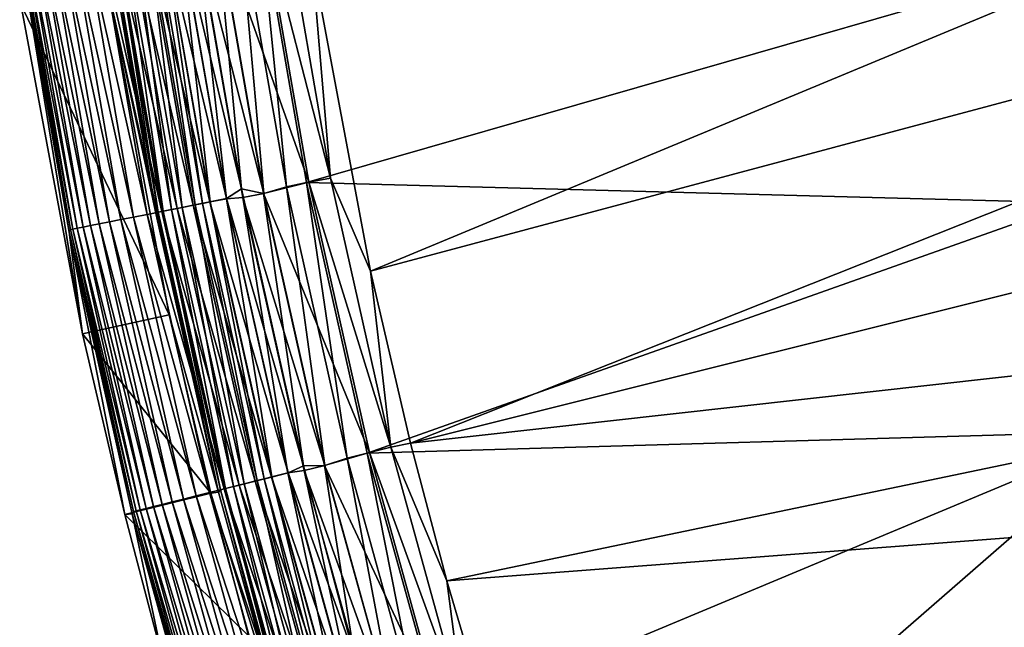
# Model space of a CAD drawing. Header units: metres. Extents: x -900 to 900, y -400 to 400.
# Tile 9 of 243: x -897 to -864, y -253 to -232. Entities that reach past the tile are written whole.
import ezdxf

# ---------------------------------------------------------------- set-up
doc = ezdxf.new("R2010")
doc.units = ezdxf.units.M

msp = doc.modelspace()

# ---------------------------------------------------------------- linework, layer by layer
at = {"layer": 'top'}
for points in [[(-885.311462, -240.790527, -0.803848), (-837.767822, -221.024963, -29.86421), (-887.293213, -230.21315, -0.803848)], [(-836.579956, -227.764771, -29.868177), (-837.767822, -221.024963, -29.86421), (-885.311462, -240.790527, -0.803848)], [(-883.954773, -246.598083, -0.803848), (-836.579956, -227.764771, -29.868177), (-885.311462, -240.790527, -0.803848)], [(-835.075623, -234.382751, -29.870964), (-836.579956, -227.764771, -29.868177), (-883.954773, -246.598083, -0.803848)], [(-889.753174, -228.691376, -3.101714), (-889.088013, -228.416321, -3.399924), (-888.148376, -237.938431, -3.101714)], [(-889.088013, -228.416321, -3.399924), (-887.468811, -237.797104, -3.399924), (-888.148376, -237.938431, -3.101714)], [(-889.088013, -228.416321, -3.399924), (-863.176697, -230.794678, -17.935678), (-887.468811, -237.797104, -3.399924)], [(-886.658203, -237.642593, -0.456723), (-888.250183, -228.469086, -0.456723), (-888.985291, -228.577805, -0.204445)], [(-886.658203, -237.642593, -0.456723), (-887.293213, -230.21315, -0.803848), (-888.250183, -228.469086, -0.456723)], [(-888.985291, -228.577805, -0.204445), (-890.531128, -228.888031), (-887.387024, -237.787277, -0.204445)], [(-888.917175, -238.166214, -3), (-890.527161, -228.887436, -3), (-889.753174, -228.691376, -3.101714)], [(-888.148376, -237.938431, -3.101714), (-888.917175, -238.166214, -3), (-889.753174, -228.691376, -3.101714)], [(-887.387024, -237.787277, -0.204445), (-886.658203, -237.642593, -0.456723), (-888.985291, -228.577805, -0.204445)], [(-892.36261, -229.077332, -0.114353), (-892.925781, -229.160629, -0.255695), (-890.735718, -238.452042, -0.114353)], [(-891.229553, -238.550079, -3.497899), (-892.860718, -229.151001, -3.497899), (-892.613098, -229.114395, -3.348771)], [(-892.352112, -229.07579, -3.22474), (-890.98407, -238.501343, -3.348771), (-892.613098, -229.114395, -3.348771)], [(-892.613098, -229.114395, -3.348771), (-890.98407, -238.501343, -3.348771), (-891.229553, -238.550079, -3.497899)], [(-891.789734, -228.992599, -0.028766), (-892.36261, -229.077332, -0.114353), (-890.167664, -238.339279, -0.028766)], [(-892.36261, -229.077332, -0.114353), (-890.735718, -238.452042, -0.114353), (-890.167664, -238.339279, -0.028766)], [(-891.799866, -228.994095, -3.056892), (-890.725281, -238.449966, -3.22474), (-892.352112, -229.07579, -3.22474)], [(-892.352112, -229.07579, -3.22474), (-890.725281, -238.449966, -3.22474), (-890.98407, -238.501343, -3.348771)], [(-891.799866, -228.994095, -3.056892), (-891.238037, -228.992889, -3), (-890.177734, -238.341263, -3.056892)], [(-890.725281, -238.449966, -3.22474), (-891.799866, -228.994095, -3.056892), (-890.177734, -238.341263, -3.056892)], [(-889.666626, -238.004776), (-891.249207, -228.816299), (-891.789734, -228.992599, -0.028766)], [(-890.167664, -238.339279, -0.028766), (-889.666626, -238.004776), (-891.789734, -228.992599, -0.028766)], [(-890.531128, -228.888031), (-891.249207, -228.816299), (-889.666626, -238.004776)], [(-890.527161, -228.887436, -3), (-888.917175, -238.166214, -3), (-891.238037, -228.992889, -3)], [(-891.238037, -228.992889, -3), (-888.917175, -238.166214, -3), (-889.621948, -238.306412, -3)], [(-891.238037, -228.992889, -3), (-889.621948, -238.306412, -3), (-890.177734, -238.341263, -3.056892)], [(-890.531128, -228.888031), (-889.666626, -238.004776), (-888.921082, -238.167007)], [(-890.531128, -228.888031), (-888.921082, -238.167007), (-887.387024, -237.787277, -0.204445)], [(-894.961182, -229.461685, -1.34779), (-895.391663, -229.52536, -1.738888), (-893.312195, -238.963501, -1.34779)], [(-894.494934, -229.392715, -1.000777), (-894.961182, -229.461685, -1.34779), (-892.849915, -238.871735, -1.000777)], [(-894.961182, -229.461685, -1.34779), (-893.312195, -238.963501, -1.34779), (-892.849915, -238.871735, -1.000777)], [(-893.997314, -229.319122, -0.70103), (-894.494934, -229.392715, -1.000777), (-892.356506, -238.773788, -0.70103)], [(-894.494934, -229.392715, -1.000777), (-892.849915, -238.871735, -1.000777), (-892.356506, -238.773788, -0.70103)], [(-892.549561, -238.888748, -5.959025), (-894.190674, -229.430862, -5.959025), (-894.119385, -229.337173, -5.381563)], [(-894.190674, -229.430862, -5.959025), (-892.549561, -238.888748, -5.959025), (-894.1604, -231.302231, -35)], [(-892.4776, -238.797821, -5.381563), (-894.119385, -229.337173, -5.381563), (-893.948547, -229.311905, -4.82471)], [(-892.549561, -238.888748, -5.959025), (-894.119385, -229.337173, -5.381563), (-892.4776, -238.797821, -5.381563)], [(-893.472656, -229.241516, -0.451727), (-893.997314, -229.319122, -0.70103), (-891.836365, -238.670532, -0.451727)], [(-893.997314, -229.319122, -0.70103), (-892.356506, -238.773788, -0.70103), (-891.836365, -238.670532, -0.451727)], [(-892.308167, -238.764191, -4.82471), (-893.948547, -229.311905, -4.82471), (-893.67395, -229.271286, -4.312942)], [(-892.4776, -238.797821, -5.381563), (-893.948547, -229.311905, -4.82471), (-892.308167, -238.764191, -4.82471)], [(-893.306824, -229.216995, -3.865118), (-892.035889, -238.710144, -4.312942), (-893.67395, -229.271286, -4.312942)], [(-893.67395, -229.271286, -4.312942), (-892.035889, -238.710144, -4.312942), (-892.308167, -238.764191, -4.82471)], [(-892.925781, -229.160629, -0.255695), (-893.472656, -229.241516, -0.451727), (-891.294067, -238.562881, -0.255695)], [(-893.472656, -229.241516, -0.451727), (-891.836365, -238.670532, -0.451727), (-891.294067, -238.562881, -0.255695)], [(-891.671936, -238.637894, -3.865118), (-893.306824, -229.216995, -3.865118), (-892.860718, -229.151001, -3.497899)], [(-892.035889, -238.710144, -4.312942), (-893.306824, -229.216995, -3.865118), (-891.671936, -238.637894, -3.865118)], [(-892.925781, -229.160629, -0.255695), (-891.294067, -238.562881, -0.255695), (-890.735718, -238.452042, -0.114353)], [(-891.671936, -238.637894, -3.865118), (-892.860718, -229.151001, -3.497899), (-891.229553, -238.550079, -3.497899)], [(-897.114563, -229.780182, -5.365363), (-897.158203, -229.871063, -5.947641), (-895.447327, -239.38736, -5.365363)], [(-897.024902, -229.766922, -4.786941), (-897.114563, -229.780182, -5.365363), (-895.358398, -239.369705, -4.786941)], [(-897.114563, -229.780182, -5.365363), (-895.447327, -239.38736, -5.365363), (-895.358398, -239.369705, -4.786941)], [(-896.880188, -229.745514, -4.218875), (-897.024902, -229.766922, -4.786941), (-895.214966, -239.341217, -4.218875)], [(-897.024902, -229.766922, -4.786941), (-895.358398, -239.369705, -4.786941), (-895.214966, -239.341217, -4.218875)], [(-896.681519, -229.716125, -3.667668), (-896.880188, -229.745514, -4.218875), (-895.017944, -239.302124, -3.667668)], [(-896.880188, -229.745514, -4.218875), (-895.214966, -239.341217, -4.218875), (-895.017944, -239.302124, -3.667668)], [(-896.430359, -229.678986, -3.139467), (-896.681519, -229.716125, -3.667668), (-894.768921, -239.252686, -3.139467)], [(-896.681519, -229.716125, -3.667668), (-895.017944, -239.302124, -3.667668), (-894.768921, -239.252686, -3.139467)], [(-896.129578, -229.634491, -2.639013), (-896.430359, -229.678986, -3.139467), (-894.470642, -239.193481, -2.639013)], [(-896.430359, -229.678986, -3.139467), (-894.768921, -239.252686, -3.139467), (-894.470642, -239.193481, -2.639013)], [(-895.782288, -229.58313, -2.170691), (-896.129578, -229.634491, -2.639013), (-894.126343, -239.125122, -2.170691)], [(-896.129578, -229.634491, -2.639013), (-894.470642, -239.193481, -2.639013), (-894.126343, -239.125122, -2.170691)], [(-895.391663, -229.52536, -1.738888), (-895.782288, -229.58313, -2.170691), (-893.739075, -239.048233, -1.738888)], [(-895.782288, -229.58313, -2.170691), (-894.126343, -239.125122, -2.170691), (-893.739075, -239.048233, -1.738888)], [(-895.391663, -229.52536, -1.738888), (-893.739075, -239.048233, -1.738888), (-893.312195, -238.963501, -1.34779)], [(-897.158203, -229.871063, -5.947641), (-895.491943, -239.47403, -5.947641), (-895.447327, -239.38736, -5.365363)], [(-895.491943, -239.47403, -5.947641), (-897.158203, -229.871063, -5.947641), (-895.037659, -242.903931, -35)], [(-897.158203, -229.871063, -5.947641), (-897.123474, -231.772141, -35), (-895.037659, -242.903931, -35)], [(-885.311462, -240.790527, -0.803848), (-887.293213, -230.21315, -0.803848), (-886.658203, -237.642593, -0.456723)], [(-863.176697, -230.794678, -17.935678), (-861.563904, -238.483459, -17.935678), (-887.468811, -237.797104, -3.399924)], [(-894.1604, -231.302231, -35), (-892.105957, -242.266907, -35), (-897.123474, -231.772141, -35)], [(-894.1604, -231.302231, -35), (-892.549561, -238.888748, -5.959025), (-890.44635, -248.25473, -5.959025)], [(-890.44635, -248.25473, -5.959025), (-892.105957, -242.266907, -35), (-894.1604, -231.302231, -35)], [(-897.123474, -231.772141, -35), (-892.105957, -242.266907, -35), (-895.037659, -242.903931, -35)], [(-833.248291, -240.941315, -29.872656), (-835.075623, -234.382751, -29.870964), (-883.954773, -246.598083, -0.803848)], [(-887.387024, -237.787277, -0.204445), (-888.921082, -238.167007), (-885.341858, -246.917175, -0.204445)], [(-884.620972, -246.736832, -0.456723), (-886.658203, -237.642593, -0.456723), (-887.387024, -237.787277, -0.204445)], [(-885.341858, -246.917175, -0.204445), (-884.620972, -246.736832, -0.456723), (-887.387024, -237.787277, -0.204445)], [(-884.620972, -246.736832, -0.456723), (-885.311462, -240.790527, -0.803848), (-886.658203, -237.642593, -0.456723)], [(-887.576294, -247.366776), (-889.666626, -238.004776), (-890.167664, -238.339279, -0.028766)], [(-889.666626, -238.004776), (-887.576294, -247.366776), (-888.921082, -238.167007)], [(-886.85376, -247.354828, -3), (-888.917175, -238.166214, -3), (-888.148376, -237.938431, -3.101714)], [(-888.148376, -237.938431, -3.101714), (-887.468811, -237.797104, -3.399924), (-886.094849, -247.10556, -3.101714)], [(-886.094849, -247.10556, -3.101714), (-886.85376, -247.354828, -3), (-888.148376, -237.938431, -3.101714)], [(-887.468811, -237.797104, -3.399924), (-885.419678, -246.937363, -3.399924), (-886.094849, -247.10556, -3.101714)], [(-887.468811, -237.797104, -3.399924), (-861.563904, -238.483459, -17.935678), (-885.419678, -246.937363, -3.399924)], [(-890.735718, -238.452042, -0.114353), (-891.294067, -238.562881, -0.255695), (-888.653809, -247.745728, -0.114353)], [(-890.725281, -238.449966, -3.22474), (-888.899475, -247.80719, -3.348771), (-890.98407, -238.501343, -3.348771)], [(-890.167664, -238.339279, -0.028766), (-890.735718, -238.452042, -0.114353), (-888.092041, -247.605179, -0.028766)], [(-890.735718, -238.452042, -0.114353), (-888.653809, -247.745728, -0.114353), (-888.092041, -247.605179, -0.028766)], [(-888.643494, -247.743149, -3.22474), (-890.725281, -238.449966, -3.22474), (-890.177734, -238.341263, -3.056892)], [(-888.899475, -247.80719, -3.348771), (-890.725281, -238.449966, -3.22474), (-888.643494, -247.743149, -3.22474)], [(-890.177734, -238.341263, -3.056892), (-889.621948, -238.306412, -3), (-888.101929, -247.607666, -3.056892)], [(-888.643494, -247.743149, -3.22474), (-890.177734, -238.341263, -3.056892), (-888.101929, -247.607666, -3.056892)], [(-888.092041, -247.605179, -0.028766), (-887.576294, -247.366776), (-890.167664, -238.339279, -0.028766)], [(-888.917175, -238.166214, -3), (-886.85376, -247.354828, -3), (-889.621948, -238.306412, -3)], [(-889.621948, -238.306412, -3), (-886.85376, -247.354828, -3), (-887.550903, -247.529434, -3)], [(-889.621948, -238.306412, -3), (-887.550903, -247.529434, -3), (-888.101929, -247.607666, -3.056892)], [(-888.921082, -238.167007), (-887.576294, -247.366776), (-886.857666, -247.355804)], [(-888.921082, -238.167007), (-886.857666, -247.355804), (-885.341858, -246.917175, -0.204445)], [(-892.356506, -238.773788, -0.70103), (-892.849915, -238.871735, -1.000777), (-890.256897, -248.146759, -0.70103)], [(-890.376587, -248.176712, -5.381563), (-892.4776, -238.797821, -5.381563), (-892.308167, -238.764191, -4.82471)], [(-891.836365, -238.670532, -0.451727), (-892.356506, -238.773788, -0.70103), (-889.742371, -248.018051, -0.451727)], [(-892.356506, -238.773788, -0.70103), (-890.256897, -248.146759, -0.70103), (-889.742371, -248.018051, -0.451727)], [(-892.035889, -238.710144, -4.312942), (-890.209045, -248.134796, -4.82471), (-892.308167, -238.764191, -4.82471)], [(-892.308167, -238.764191, -4.82471), (-890.209045, -248.134796, -4.82471), (-890.376587, -248.176712, -5.381563)], [(-889.939758, -248.067429, -4.312942), (-892.035889, -238.710144, -4.312942), (-891.671936, -238.637894, -3.865118)], [(-890.209045, -248.134796, -4.82471), (-892.035889, -238.710144, -4.312942), (-889.939758, -248.067429, -4.312942)], [(-891.294067, -238.562881, -0.255695), (-891.836365, -238.670532, -0.451727), (-889.206055, -247.883881, -0.255695)], [(-891.836365, -238.670532, -0.451727), (-889.742371, -248.018051, -0.451727), (-889.206055, -247.883881, -0.255695)], [(-889.579773, -247.977371, -3.865118), (-891.671936, -238.637894, -3.865118), (-891.229553, -238.550079, -3.497899)], [(-889.939758, -248.067429, -4.312942), (-891.671936, -238.637894, -3.865118), (-889.579773, -247.977371, -3.865118)], [(-891.294067, -238.562881, -0.255695), (-889.206055, -247.883881, -0.255695), (-888.653809, -247.745728, -0.114353)], [(-890.98407, -238.501343, -3.348771), (-889.142273, -247.86792, -3.497899), (-891.229553, -238.550079, -3.497899)], [(-891.229553, -238.550079, -3.497899), (-889.142273, -247.86792, -3.497899), (-889.579773, -247.977371, -3.865118)], [(-890.98407, -238.501343, -3.348771), (-888.899475, -247.80719, -3.348771), (-889.142273, -247.86792, -3.497899)], [(-861.563904, -238.483459, -17.935678), (-859.557739, -246.190552, -17.935678), (-885.419678, -246.937363, -3.399924)], [(-893.739075, -239.048233, -1.738888), (-894.126343, -239.125122, -2.170691), (-891.624268, -248.488831, -1.738888)], [(-893.312195, -238.963501, -1.34779), (-893.739075, -239.048233, -1.738888), (-891.202087, -248.383224, -1.34779)], [(-893.739075, -239.048233, -1.738888), (-891.624268, -248.488831, -1.738888), (-891.202087, -248.383224, -1.34779)], [(-892.849915, -238.871735, -1.000777), (-893.312195, -238.963501, -1.34779), (-890.744873, -248.268845, -1.000777)], [(-893.312195, -238.963501, -1.34779), (-891.202087, -248.383224, -1.34779), (-890.744873, -248.268845, -1.000777)], [(-892.849915, -238.871735, -1.000777), (-890.744873, -248.268845, -1.000777), (-890.256897, -248.146759, -0.70103)], [(-890.44635, -248.25473, -5.959025), (-892.549561, -238.888748, -5.959025), (-892.4776, -238.797821, -5.381563)], [(-890.44635, -248.25473, -5.959025), (-892.4776, -238.797821, -5.381563), (-890.376587, -248.176712, -5.381563)], [(-895.447327, -239.38736, -5.365363), (-895.491943, -239.47403, -5.947641), (-893.313782, -248.911499, -5.365363)], [(-895.358398, -239.369705, -4.786941), (-895.447327, -239.38736, -5.365363), (-893.225891, -248.889511, -4.786941)], [(-895.447327, -239.38736, -5.365363), (-893.313782, -248.911499, -5.365363), (-893.225891, -248.889511, -4.786941)], [(-895.214966, -239.341217, -4.218875), (-895.358398, -239.369705, -4.786941), (-893.083984, -248.854004, -4.218875)], [(-895.358398, -239.369705, -4.786941), (-893.225891, -248.889511, -4.786941), (-893.083984, -248.854004, -4.218875)], [(-895.017944, -239.302124, -3.667668), (-895.214966, -239.341217, -4.218875), (-892.88916, -248.805267, -3.667668)], [(-895.214966, -239.341217, -4.218875), (-893.083984, -248.854004, -4.218875), (-892.88916, -248.805267, -3.667668)], [(-894.768921, -239.252686, -3.139467), (-895.017944, -239.302124, -3.667668), (-892.642822, -248.743652, -3.139467)], [(-895.017944, -239.302124, -3.667668), (-892.88916, -248.805267, -3.667668), (-892.642822, -248.743652, -3.139467)], [(-894.470642, -239.193481, -2.639013), (-894.768921, -239.252686, -3.139467), (-892.347839, -248.669861, -2.639013)], [(-894.768921, -239.252686, -3.139467), (-892.642822, -248.743652, -3.139467), (-892.347839, -248.669861, -2.639013)], [(-894.126343, -239.125122, -2.170691), (-894.470642, -239.193481, -2.639013), (-892.007263, -248.584656, -2.170691)], [(-894.470642, -239.193481, -2.639013), (-892.347839, -248.669861, -2.639013), (-892.007263, -248.584656, -2.170691)], [(-894.126343, -239.125122, -2.170691), (-892.007263, -248.584656, -2.170691), (-891.624268, -248.488831, -1.738888)], [(-895.491943, -239.47403, -5.947641), (-893.356506, -248.983673, -5.947641), (-893.313782, -248.911499, -5.365363)], [(-893.356506, -248.983673, -5.947641), (-895.491943, -239.47403, -5.947641), (-893.609802, -249.015854, -35)], [(-895.491943, -239.47403, -5.947641), (-895.037659, -242.903931, -35), (-893.609802, -249.015854, -35)], [(-884.620972, -246.736832, -0.456723), (-883.954773, -246.598083, -0.803848), (-885.311462, -240.790527, -0.803848)], [(-833.248291, -240.941315, -29.872656), (-883.954773, -246.598083, -0.803848), (-882.727722, -251.24791, -0.803848)], [(-831.146118, -247.301697, -29.873283), (-833.248291, -240.941315, -29.872656), (-882.727722, -251.24791, -0.803848)], [(-892.105957, -242.266907, -35), (-890.699524, -248.287079, -35), (-895.037659, -242.903931, -35)], [(-890.699524, -248.287079, -35), (-892.105957, -242.266907, -35), (-890.44635, -248.25473, -5.959025)], [(-895.037659, -242.903931, -35), (-890.699524, -248.287079, -35), (-893.609802, -249.015854, -35)], [(-859.557739, -246.190552, -17.935678), (-833.678528, -244.696198, -32.470963), (-880.22467, -264.190063, -3.399924)], [(-833.678528, -244.696198, -32.470963), (-876.619751, -273.58847, -3.399924), (-880.22467, -264.190063, -3.399924)], [(-831.358643, -251.173111, -32.471138), (-876.619751, -273.58847, -3.399924), (-833.678528, -244.696198, -32.470963)], [(-885.419678, -246.937363, -3.399924), (-859.557739, -246.190552, -17.935678), (-882.92395, -255.96434, -3.399924)], [(-859.557739, -246.190552, -17.935678), (-880.22467, -264.190063, -3.399924), (-882.92395, -255.96434, -3.399924)], [(-882.142822, -255.725662, -0.456723), (-884.620972, -246.736832, -0.456723), (-885.341858, -246.917175, -0.204445)], [(-882.727722, -251.24791, -0.803848), (-883.954773, -246.598083, -0.803848), (-884.620972, -246.736832, -0.456723)], [(-882.142822, -255.725662, -0.456723), (-882.727722, -251.24791, -0.803848), (-884.620972, -246.736832, -0.456723)], [(-885.341858, -246.917175, -0.204445), (-886.857666, -247.355804), (-882.854004, -255.941238, -0.204445)], [(-886.094849, -247.10556, -3.101714), (-885.419678, -246.937363, -3.399924), (-883.596863, -256.166443, -3.101714)], [(-885.419678, -246.937363, -3.399924), (-882.92395, -255.96434, -3.399924), (-883.596863, -256.166443, -3.101714)], [(-882.854004, -255.941238, -0.204445), (-882.142822, -255.725662, -0.456723), (-885.341858, -246.917175, -0.204445)], [(-885.844604, -253.825714), (-887.576294, -247.366776), (-888.092041, -247.605179, -0.028766)], [(-887.576294, -247.366776), (-885.844604, -253.825714), (-886.857666, -247.355804)], [(-886.85376, -247.354828, -3), (-884.342041, -256.431122, -3), (-887.550903, -247.529434, -3)], [(-886.857666, -247.355804), (-885.844604, -253.825714), (-884.345886, -256.432281)], [(-886.857666, -247.355804), (-884.345886, -256.432281), (-882.854004, -255.941238, -0.204445)], [(-884.342041, -256.431122, -3), (-886.85376, -247.354828, -3), (-886.094849, -247.10556, -3.101714)], [(-883.596863, -256.166443, -3.101714), (-884.342041, -256.431122, -3), (-886.094849, -247.10556, -3.101714)], [(-831.146118, -247.301697, -29.873283), (-882.727722, -251.24791, -0.803848), (-881.120422, -256.717102, -0.803848)], [(-878.28363, -265.150696, -0.803848), (-831.146118, -247.301697, -29.873283), (-881.120422, -256.717102, -0.803848)], [(-828.644226, -253.807495, -29.872879), (-831.146118, -247.301697, -29.873283), (-878.28363, -265.150696, -0.803848)], [(-888.653809, -247.745728, -0.114353), (-889.206055, -247.883881, -0.255695), (-886.121338, -256.931702, -0.114353)], [(-886.363708, -257.005157, -3.348771), (-888.899475, -247.80719, -3.348771), (-888.643494, -247.743149, -3.22474)], [(-888.092041, -247.605179, -0.028766), (-888.653809, -247.745728, -0.114353), (-885.567139, -256.763672, -0.028766)], [(-888.653809, -247.745728, -0.114353), (-886.121338, -256.931702, -0.114353), (-885.567139, -256.763672, -0.028766)], [(-886.111206, -256.928619, -3.22474), (-888.643494, -247.743149, -3.22474), (-888.101929, -247.607666, -3.056892)], [(-886.363708, -257.005157, -3.348771), (-888.643494, -247.743149, -3.22474), (-886.111206, -256.928619, -3.22474)], [(-888.101929, -247.607666, -3.056892), (-887.550903, -247.529434, -3), (-885.576904, -256.766663, -3.056892)], [(-886.111206, -256.928619, -3.22474), (-888.101929, -247.607666, -3.056892), (-885.576904, -256.766663, -3.056892)], [(-885.567139, -256.763672, -0.028766), (-885.844604, -253.825714), (-888.092041, -247.605179, -0.028766)], [(-887.550903, -247.529434, -3), (-884.342041, -256.431122, -3), (-885.029724, -256.639709, -3)], [(-887.550903, -247.529434, -3), (-885.029724, -256.639709, -3), (-885.576904, -256.766663, -3.056892)], [(-889.742371, -248.018051, -0.451727), (-890.256897, -248.146759, -0.70103), (-887.195251, -257.257233, -0.451727)], [(-887.65564, -257.39679, -4.82471), (-890.209045, -248.134796, -4.82471), (-889.939758, -248.067429, -4.312942)], [(-887.389954, -257.316254, -4.312942), (-889.939758, -248.067429, -4.312942), (-889.579773, -247.977371, -3.865118)], [(-887.65564, -257.39679, -4.82471), (-889.939758, -248.067429, -4.312942), (-887.389954, -257.316254, -4.312942)], [(-889.206055, -247.883881, -0.255695), (-889.742371, -248.018051, -0.451727), (-886.666138, -257.096832, -0.255695)], [(-889.742371, -248.018051, -0.451727), (-887.195251, -257.257233, -0.451727), (-886.666138, -257.096832, -0.255695)], [(-889.142273, -247.86792, -3.497899), (-887.03479, -257.208588, -3.865118), (-889.579773, -247.977371, -3.865118)], [(-889.579773, -247.977371, -3.865118), (-887.03479, -257.208588, -3.865118), (-887.389954, -257.316254, -4.312942)], [(-889.206055, -247.883881, -0.255695), (-886.666138, -257.096832, -0.255695), (-886.121338, -256.931702, -0.114353)], [(-888.899475, -247.80719, -3.348771), (-886.60321, -257.077759, -3.497899), (-889.142273, -247.86792, -3.497899)], [(-889.142273, -247.86792, -3.497899), (-886.60321, -257.077759, -3.497899), (-887.03479, -257.208588, -3.865118)], [(-886.60321, -257.077759, -3.497899), (-888.899475, -247.80719, -3.348771), (-886.363708, -257.005157, -3.348771)], [(-890.699524, -248.287079, -35), (-889.427551, -253.107178, -35), (-893.609802, -249.015854, -35)], [(-891.202087, -248.383224, -1.34779), (-891.624268, -248.488831, -1.738888), (-888.635254, -257.693756, -1.34779)], [(-890.744873, -248.268845, -1.000777), (-891.202087, -248.383224, -1.34779), (-888.184204, -257.557007, -1.000777)], [(-891.202087, -248.383224, -1.34779), (-888.635254, -257.693756, -1.34779), (-888.184204, -257.557007, -1.000777)], [(-890.256897, -248.146759, -0.70103), (-890.744873, -248.268845, -1.000777), (-887.70282, -257.411072, -0.70103)], [(-890.744873, -248.268845, -1.000777), (-888.184204, -257.557007, -1.000777), (-887.70282, -257.411072, -0.70103)], [(-887.886169, -257.506226, -5.959025), (-890.699524, -248.287079, -35), (-890.44635, -248.25473, -5.959025)], [(-889.427551, -253.107178, -35), (-890.699524, -248.287079, -35), (-887.886169, -257.506226, -5.959025)], [(-887.886169, -257.506226, -5.959025), (-890.44635, -248.25473, -5.959025), (-890.376587, -248.176712, -5.381563)], [(-890.209045, -248.134796, -4.82471), (-887.820923, -257.446869, -5.381563), (-890.376587, -248.176712, -5.381563)], [(-890.376587, -248.176712, -5.381563), (-887.820923, -257.446869, -5.381563), (-887.886169, -257.506226, -5.959025)], [(-890.256897, -248.146759, -0.70103), (-887.70282, -257.411072, -0.70103), (-887.195251, -257.257233, -0.451727)], [(-887.820923, -257.446869, -5.381563), (-890.209045, -248.134796, -4.82471), (-887.65564, -257.39679, -4.82471)], [(-892.642822, -248.743652, -3.139467), (-892.88916, -248.805267, -3.667668), (-890.056641, -258.124603, -3.139467)], [(-892.347839, -248.669861, -2.639013), (-892.642822, -248.743652, -3.139467), (-889.765564, -258.036377, -2.639013)], [(-892.642822, -248.743652, -3.139467), (-890.056641, -258.124603, -3.139467), (-889.765564, -258.036377, -2.639013)], [(-892.007263, -248.584656, -2.170691), (-892.347839, -248.669861, -2.639013), (-889.429626, -257.93454, -2.170691)], [(-892.347839, -248.669861, -2.639013), (-889.765564, -258.036377, -2.639013), (-889.429626, -257.93454, -2.170691)], [(-891.624268, -248.488831, -1.738888), (-892.007263, -248.584656, -2.170691), (-889.051758, -257.820007, -1.738888)], [(-892.007263, -248.584656, -2.170691), (-889.429626, -257.93454, -2.170691), (-889.051758, -257.820007, -1.738888)], [(-891.624268, -248.488831, -1.738888), (-889.051758, -257.820007, -1.738888), (-888.635254, -257.693756, -1.34779)], [(-893.356506, -248.983673, -5.947641), (-893.609802, -249.015854, -35), (-892.31842, -253.909409, -35)], [(-893.609802, -249.015854, -35), (-889.427551, -253.107178, -35), (-892.31842, -253.909409, -35)], [(-893.313782, -248.911499, -5.365363), (-893.356506, -248.983673, -5.947641), (-890.718506, -258.325256, -5.365363)], [(-893.356506, -248.983673, -5.947641), (-890.756958, -258.377075, -5.947641), (-890.718506, -258.325256, -5.365363)], [(-890.756958, -258.377075, -5.947641), (-893.356506, -248.983673, -5.947641), (-892.31842, -253.909409, -35)], [(-893.225891, -248.889511, -4.786941), (-893.313782, -248.911499, -5.365363), (-890.631775, -258.29895, -4.786941)], [(-893.313782, -248.911499, -5.365363), (-890.718506, -258.325256, -5.365363), (-890.631775, -258.29895, -4.786941)], [(-893.083984, -248.854004, -4.218875), (-893.225891, -248.889511, -4.786941), (-890.49176, -258.256531, -4.218875)], [(-893.225891, -248.889511, -4.786941), (-890.631775, -258.29895, -4.786941), (-890.49176, -258.256531, -4.218875)], [(-892.88916, -248.805267, -3.667668), (-893.083984, -248.854004, -4.218875), (-890.299622, -258.198273, -3.667668)], [(-893.083984, -248.854004, -4.218875), (-890.49176, -258.256531, -4.218875), (-890.299622, -258.198273, -3.667668)], [(-892.88916, -248.805267, -3.667668), (-890.299622, -258.198273, -3.667668), (-890.056641, -258.124603, -3.139467)], [(-881.120422, -256.717102, -0.803848), (-882.727722, -251.24791, -0.803848), (-882.142822, -255.725662, -0.456723)], [(-831.358643, -251.173111, -32.471138), (-830.080566, -254.367065, -32.470848), (-876.619751, -273.58847, -3.399924)]]:
    msp.add_3dface(points, dxfattribs=at)

doc.saveas('drawing.dxf')
